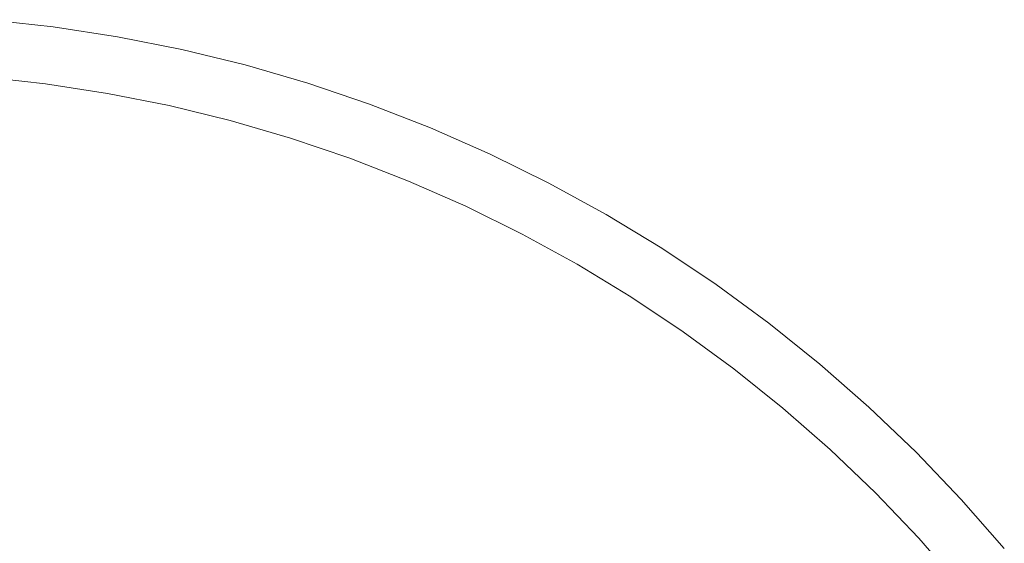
# Model space of a CAD drawing. Header units: millimetres. Extents: x -566 to 589, y -589 to 566.
# Tile 62 of 88: x 8 to 59, y 50 to 78. Entities that reach past the tile are written whole.
import ezdxf

# ---------------------------------------------------------------- set-up
doc = ezdxf.new("R2010")
doc.units = ezdxf.units.MM
doc.header["$LTSCALE"] = 50
doc.layers.add('ENERGY LIGHT RTP', color=7, linetype='Continuous', lineweight=5)

msp = doc.modelspace()

# ---------------------------------------------------------------- linework, layer by layer
at = {"layer": 'ENERGY LIGHT RTP', "color": 7, "linetype": 'Continuous', "lineweight": 5, "transparency": 33554687, "invisible_edges": 10}
for points in [[(9.832, 77.333, -1400), (6.449, 77.703, -1400), (3.311, 41.84, 5800), (5.133, 41.641, 5800)], [(6.449, 77.703, -1400), (9.832, 77.333, -1400), (9.44, 74.358, -1400.015), (6.188, 74.715, -1400.015)], [(13.195, 76.815, -1400), (9.832, 77.333, -1400), (5.133, 41.641, 5800), (6.944, 41.362, 5800)], [(9.832, 77.333, -1400), (13.195, 76.815, -1400), (12.675, 73.861, -1400.015), (9.44, 74.358, -1400.015)], [(16.533, 76.151, -1400), (13.195, 76.815, -1400), (6.944, 41.362, 5800), (8.741, 41.004, 5800)], [(13.195, 76.815, -1400), (16.533, 76.151, -1400), (15.884, 73.222, -1400.015), (12.675, 73.861, -1400.015)], [(19.839, 75.342, -1400), (16.533, 76.151, -1400), (8.741, 41.004, 5800), (10.521, 40.569, 5800)], [(16.533, 76.151, -1400), (19.839, 75.342, -1400), (19.062, 72.444, -1400.015), (15.884, 73.222, -1400.015)], [(23.106, 74.39, -1400), (19.839, 75.342, -1400), (10.521, 40.569, 5800), (12.281, 40.056, 5800)], [(19.839, 75.342, -1400), (23.106, 74.39, -1400), (22.204, 71.529, -1400.015), (19.062, 72.444, -1400.015)], [(4.743, 38.681, 5796.985), (3.051, 38.867, 5796.985), (6.188, 74.715, -1400.015), (9.44, 74.358, -1400.015)], [(6.426, 38.422, 5796.985), (4.743, 38.681, 5796.985), (9.44, 74.358, -1400.015), (12.675, 73.861, -1400.015)], [(26.329, 73.296, -1400), (23.106, 74.39, -1400), (12.281, 40.056, 5800), (14.016, 39.467, 5800)], [(23.106, 74.39, -1400), (26.329, 73.296, -1400), (25.302, 70.477, -1400.015), (22.204, 71.529, -1400.015)], [(8.095, 38.09, 5796.985), (6.426, 38.422, 5796.985), (12.675, 73.861, -1400.015), (15.884, 73.222, -1400.015)], [(9.749, 37.686, 5796.985), (8.095, 38.09, 5796.985), (15.884, 73.222, -1400.015), (19.062, 72.444, -1400.015)], [(29.5, 72.063, -1400), (26.329, 73.296, -1400), (14.016, 39.467, 5800), (15.724, 38.803, 5800)], [(26.329, 73.296, -1400), (29.5, 72.063, -1400), (28.352, 69.291, -1400.015), (25.302, 70.477, -1400.015)], [(11.383, 37.209, 5796.985), (9.749, 37.686, 5796.985), (19.062, 72.444, -1400.015), (22.204, 71.529, -1400.015)], [(32.615, 70.692, -1400), (29.5, 72.063, -1400), (15.724, 38.803, 5800), (17.401, 38.065, 5800)], [(29.5, 72.063, -1400), (32.615, 70.692, -1400), (31.347, 67.973, -1400.015), (28.352, 69.291, -1400.015)], [(12.995, 36.662, 5796.985), (11.383, 37.209, 5796.985), (22.204, 71.529, -1400.015), (25.302, 70.477, -1400.015)], [(14.581, 36.045, 5796.985), (12.995, 36.662, 5796.985), (25.302, 70.477, -1400.015), (28.352, 69.291, -1400.015)], [(35.667, 69.187, -1400), (32.615, 70.692, -1400), (17.401, 38.065, 5800), (19.044, 37.254, 5800)], [(32.615, 70.692, -1400), (35.667, 69.187, -1400), (34.282, 66.526, -1400.015), (31.347, 67.973, -1400.015)], [(16.139, 35.36, 5796.985), (14.581, 36.045, 5796.985), (28.352, 69.291, -1400.015), (31.347, 67.973, -1400.015)], [(38.651, 67.55, -1400), (35.667, 69.187, -1400), (19.044, 37.254, 5800), (20.651, 36.373, 5800)], [(35.667, 69.187, -1400), (38.651, 67.55, -1400), (37.151, 64.952, -1400.015), (34.282, 66.526, -1400.015)], [(17.666, 34.607, 5796.985), (16.139, 35.36, 5796.985), (31.347, 67.973, -1400.015), (34.282, 66.526, -1400.015)], [(41.56, 65.785, -1400), (38.651, 67.55, -1400), (20.651, 36.373, 5800), (22.218, 35.422, 5800)], [(38.651, 67.55, -1400), (41.56, 65.785, -1400), (39.948, 63.254, -1400.015), (37.151, 64.952, -1400.015)], [(19.158, 33.788, 5796.985), (17.666, 34.607, 5796.985), (34.282, 66.526, -1400.015), (37.151, 64.952, -1400.015)], [(44.39, 63.894, -1400), (41.56, 65.785, -1400), (22.218, 35.422, 5800), (23.741, 34.404, 5800)], [(41.56, 65.785, -1400), (44.39, 63.894, -1400), (42.669, 61.436, -1400.015), (39.948, 63.254, -1400.015)], [(20.614, 32.905, 5796.985), (19.158, 33.788, 5796.985), (37.151, 64.952, -1400.015), (39.948, 63.254, -1400.015)], [(47.134, 61.882, -1400), (44.39, 63.894, -1400), (23.741, 34.404, 5800), (25.219, 33.321, 5800)], [(44.39, 63.894, -1400), (47.134, 61.882, -1400), (45.308, 59.502, -1400.015), (42.669, 61.436, -1400.015)], [(22.029, 31.959, 5796.985), (20.614, 32.905, 5796.985), (39.948, 63.254, -1400.015), (42.669, 61.436, -1400.015)], [(49.788, 59.751, -1400), (47.134, 61.882, -1400), (25.219, 33.321, 5800), (26.648, 32.174, 5800)], [(47.134, 61.882, -1400), (49.788, 59.751, -1400), (47.86, 57.453, -1400.015), (45.308, 59.502, -1400.015)], [(23.402, 30.953, 5796.985), (22.029, 31.959, 5796.985), (42.669, 61.436, -1400.015), (45.308, 59.502, -1400.015)], [(52.347, 57.508, -1400), (49.788, 59.751, -1400), (26.648, 32.174, 5800), (28.026, 30.966, 5800)], [(49.788, 59.751, -1400), (52.347, 57.508, -1400), (50.32, 55.296, -1400.015), (47.86, 57.453, -1400.015)], [(24.729, 29.887, 5796.985), (23.402, 30.953, 5796.985), (45.308, 59.502, -1400.015), (47.86, 57.453, -1400.015)], [(54.805, 55.154, -1400), (52.347, 57.508, -1400), (28.026, 30.966, 5800), (29.349, 29.698, 5800)], [(52.347, 57.508, -1400), (54.805, 55.154, -1400), (52.684, 53.033, -1400.015), (50.32, 55.296, -1400.015)], [(26.009, 28.765, 5796.985), (24.729, 29.887, 5796.985), (47.86, 57.453, -1400.015), (50.32, 55.296, -1400.015)], [(27.239, 27.588, 5796.985), (26.009, 28.765, 5796.985), (50.32, 55.296, -1400.015), (52.684, 53.033, -1400.015)], [(57.159, 52.696, -1400), (54.805, 55.154, -1400), (29.349, 29.698, 5800), (30.617, 28.375, 5800)], [(54.805, 55.154, -1400), (57.159, 52.696, -1400), (54.947, 50.669, -1400.015), (52.684, 53.033, -1400.015)], [(28.416, 26.358, 5796.985), (27.239, 27.588, 5796.985), (52.684, 53.033, -1400.015), (54.947, 50.669, -1400.015)], [(59.402, 50.137, -1400), (57.159, 52.696, -1400), (30.617, 28.375, 5800), (31.825, 26.997, 5800)], [(57.159, 52.696, -1400), (59.402, 50.137, -1400), (57.104, 48.209, -1400.015), (54.947, 50.669, -1400.015)], [(29.538, 25.078, 5796.985), (28.416, 26.358, 5796.985), (54.947, 50.669, -1400.015), (57.104, 48.209, -1400.015)]]:
    msp.add_3dface(points, dxfattribs=at)

doc.saveas('drawing.dxf')
